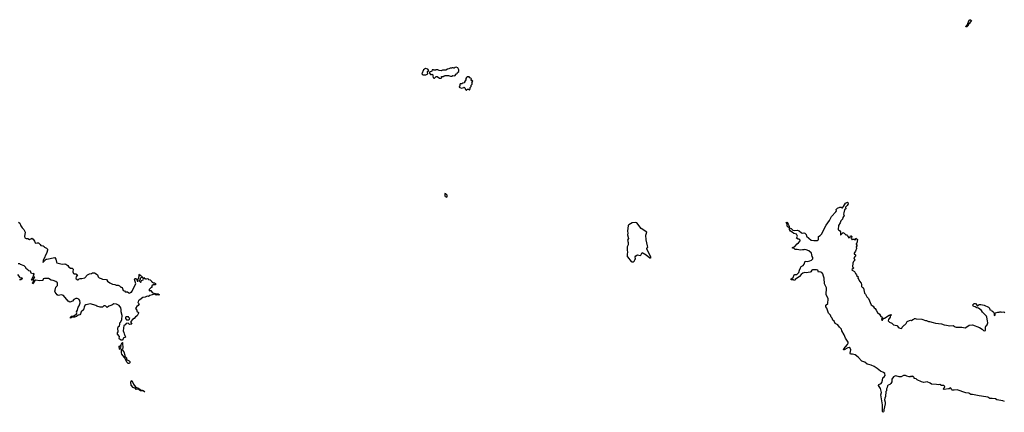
# Model space of a CAD drawing. Extents: x 2494159 to 2685562, y 773219 to 915170.
# Tile 161 of 201: x 2627990 to 2648753, y 836730 to 845004. Entities that reach past the tile are written whole.
import ezdxf

# ---------------------------------------------------------------- set-up
doc = ezdxf.new("R2010")
doc.units = 0

msp = doc.modelspace()

# ---------------------------------------------------------------- linework, layer by layer
at = {"layer": '0CON10XD'}
for points in [[(2647945, 844850), (2647951, 844875), (2647980, 844905), (2647982, 844925), (2648015, 844994), (2648025, 845004), (2648041, 845001), (2648060, 844985), (2648033, 844955), (2648013, 844917), (2647990, 844905), (2647988, 844885), (2647965, 844852), (2647945, 844850)], [(2636875, 843770), (2636890, 843785), (2636882, 843808), (2636925, 843810), (2636935, 843820), (2636955, 843820), (2636965, 843830), (2637035, 843830), (2637075, 843812), (2637107, 843813), (2637125, 843830), (2637165, 843820), (2637192, 843858), (2637202, 843868), (2637215, 843870), (2637222, 843888), (2637250, 843915), (2637250, 843945), (2637226, 843986), (2637195, 844002), (2637175, 843998), (2637155, 843980), (2637145, 843980), (2637132, 843992), (2637108, 843992), (2637097, 843983), (2637065, 843982), (2637042, 843968), (2637008, 843962), (2636977, 843943), (2636905, 843940), (2636895, 843930), (2636875, 843928), (2636833, 843933), (2636805, 843950), (2636765, 843950), (2636755, 843940), (2636725, 843940), (2636715, 843950), (2636685, 843950), (2636678, 843922), (2636630, 843895), (2636630, 843875), (2636655, 843850), (2636675, 843850), (2636688, 843858), (2636700, 843845), (2636700, 843815), (2636708, 843788), (2636725, 843770), (2636738, 843772), (2636758, 843792), (2636765, 843810), (2636795, 843810), (2636842, 843772), (2636875, 843770)], [(2636555, 843842), (2636600, 843865), (2636600, 843875), (2636588, 843888), (2636588, 843912), (2636620, 843935), (2636595, 843960), (2636545, 843972), (2636505, 843950), (2636472, 843865), (2636493, 843843), (2636555, 843842)], [(2637475, 843520), (2637490, 843545), (2637490, 843575), (2637510, 843595), (2637510, 843625), (2637532, 843648), (2637530, 843675), (2637520, 843685), (2637548, 843705), (2637535, 843720), (2637512, 843722), (2637510, 843745), (2637520, 843755), (2637500, 843775), (2637485, 843780), (2637465, 843800), (2637425, 843800), (2637411, 843789), (2637398, 843765), (2637398, 843735), (2637373, 843697), (2637368, 843672), (2637333, 843667), (2637315, 843650), (2637275, 843650), (2637268, 843635), (2637270, 843605), (2637260, 843595), (2637260, 843585), (2637273, 843573), (2637305, 843560), (2637357, 843573), (2637365, 843580), (2637380, 843565), (2637390, 843535), (2637405, 843520), (2637415, 843520), (2637435, 843540), (2637455, 843540), (2637475, 843520)], [(2636995, 841263), (2637007, 841275), (2637006, 841306), (2636975, 841336), (2636955, 841338), (2636956, 841295), (2636964, 841275), (2636995, 841263)], [(2647485, 837243), (2647494, 837255), (2647497, 837275), (2647475, 837293), (2647428, 837292), (2647395, 837313), (2647365, 837306), (2647325, 837318), (2647215, 837320), (2647191, 837341), (2647129, 837369), (2647055, 837358), (2647005, 837374), (2646915, 837413), (2646895, 837432), (2646855, 837440), (2646850, 837465), (2646825, 837488), (2646805, 837480), (2646785, 837490), (2646765, 837478), (2646745, 837478), (2646698, 837488), (2646667, 837507), (2646626, 837506), (2646575, 837476), (2646536, 837474), (2646466, 837496), (2646445, 837494), (2646418, 837475), (2646380, 837425), (2646378, 837375), (2646360, 837335), (2646338, 837315), (2646301, 837299), (2646289, 837285), (2646286, 837255), (2646269, 837221), (2646267, 837185), (2646256, 837165), (2646246, 837066), (2646231, 837025), (2646229, 836995), (2646240, 836945), (2646239, 836905), (2646210, 836785), (2646213, 836755), (2646208, 836742), (2646195, 836730), (2646185, 836750), (2646182, 836885), (2646152, 837095), (2646161, 837145), (2646139, 837235), (2646102, 837295), (2646110, 837315), (2646155, 837336), (2646172, 837355), (2646187, 837405), (2646188, 837455), (2646216, 837475), (2646239, 837505), (2646232, 837545), (2646205, 837571), (2646145, 837597), (2646105, 837623), (2646072, 837655), (2646006, 837696), (2645945, 837721), (2645864, 837744), (2645815, 837784), (2645749, 837809), (2645671, 837891), (2645605, 837944), (2645555, 837956), (2645510, 837955), (2645502, 837975), (2645516, 838045), (2645500, 838080), (2645483, 838093), (2645455, 838092), (2645375, 838044), (2645360, 838045), (2645367, 838065), (2645448, 838162), (2645459, 838185), (2645460, 838205), (2645402, 838295), (2645379, 838365), (2645330, 838445), (2645317, 838485), (2645274, 838524), (2645240, 838570), (2645189, 838599), (2645162, 838652), (2645138, 838675), (2645121, 838711), (2645099, 838735), (2645086, 838776), (2645045, 838818), (2645012, 838922), (2644988, 838955), (2644990, 838985), (2645029, 839025), (2645042, 839122), (2644998, 839215), (2644993, 839265), (2645004, 839296), (2645000, 839355), (2644964, 839434), (2644954, 839555), (2644939, 839599), (2644924, 839645), (2644905, 839678), (2644865, 839688), (2644835, 839683), (2644818, 839725), (2644795, 839733), (2644705, 839730), (2644694, 839725), (2644670, 839690), (2644657, 839683), (2644578, 839668), (2644545, 839673), (2644501, 839659), (2644469, 839635), (2644437, 839595), (2644342, 839528), (2644335, 839510), (2644315, 839512), (2644310, 839520), (2644260, 839525), (2644260, 839545), (2644299, 839571), (2644325, 839628), (2644337, 839633), (2644377, 839633), (2644418, 839675), (2644431, 839725), (2644454, 839776), (2644470, 839800), (2644510, 839825), (2644529, 839855), (2644554, 839916), (2644595, 839906), (2644655, 839924), (2644685, 839937), (2644712, 839965), (2644712, 839995), (2644700, 840015), (2644690, 840085), (2644632, 840135), (2644576, 840156), (2644545, 840160), (2644525, 840153), (2644497, 840157), (2644455, 840149), (2644385, 840158), (2644345, 840163), (2644322, 840182), (2644285, 840192), (2644283, 840205), (2644334, 840226), (2644385, 840282), (2644415, 840298), (2644450, 840345), (2644447, 840357), (2644428, 840378), (2644408, 840378), (2644373, 840403), (2644390, 840445), (2644368, 840485), (2644312, 840495), (2644277, 840527), (2644244, 840544), (2644220, 840585), (2644222, 840618), (2644255, 840602), (2644291, 840571), (2644335, 840561), (2644385, 840571), (2644425, 840554), (2644475, 840511), (2644495, 840506), (2644525, 840510), (2644545, 840504), (2644574, 840474), (2644585, 840443), (2644681, 840361), (2644738, 840348), (2644805, 840352), (2644827, 840363), (2644836, 840374), (2644838, 840435), (2644872, 840458), (2644899, 840485), (2644993, 840675), (2645067, 840775), (2645107, 840853), (2645202, 840955), (2645212, 840975), (2645208, 841002), (2645235, 841030), (2645285, 841050), (2645315, 841050), (2645325, 841040), (2645338, 841042), (2645365, 841070), (2645404, 841136), (2645443, 841157), (2645453, 841153), (2645460, 841125), (2645442, 841088), (2645402, 841055), (2645408, 841015), (2645380, 840995), (2645372, 840935), (2645362, 840905), (2645373, 840875), (2645348, 840835), (2645338, 840802), (2645307, 840765), (2645294, 840726), (2645255, 840670), (2645250, 840585), (2645255, 840572), (2645279, 840559), (2645302, 840535), (2645302, 840472), (2645308, 840472), (2645355, 840520), (2645362, 840512), (2645378, 840508), (2645412, 840472), (2645435, 840470), (2645448, 840455), (2645452, 840432), (2645475, 840410), (2645488, 840412), (2645500, 840425), (2645502, 840438), (2645512, 840448), (2645525, 840450), (2645540, 840435), (2645538, 840422), (2645520, 840405), (2645530, 840395), (2645535, 840370), (2645545, 840370), (2645555, 840380), (2645585, 840380), (2645605, 840360), (2645625, 840400), (2645658, 840375), (2645640, 840295), (2645630, 840285), (2645630, 840275), (2645643, 840255), (2645640, 840235), (2645628, 840215), (2645633, 840185), (2645614, 840126), (2645588, 840085), (2645590, 840065), (2645605, 840058), (2645613, 840045), (2645613, 840027), (2645583, 839985), (2645602, 839935), (2645575, 839910), (2645558, 839872), (2645552, 839795), (2645576, 839776), (2645578, 839765), (2645544, 839746), (2645541, 839735), (2645548, 839725), (2645596, 839696), (2645612, 839652), (2645636, 839626), (2645644, 839604), (2645668, 839585), (2645664, 839554), (2645685, 839530), (2645702, 839492), (2645731, 839451), (2645740, 839425), (2645744, 839384), (2645765, 839358), (2645775, 839358), (2645787, 839347), (2645804, 839244), (2645825, 839220), (2645854, 839164), (2645892, 839125), (2645947, 838997), (2645990, 838970), (2646012, 838932), (2646032, 838915), (2646049, 838879), (2646082, 838835), (2646122, 838795), (2646142, 838762), (2646187, 838725), (2646188, 838712), (2646162, 838695), (2646167, 838675), (2646185, 838673), (2646198, 838702), (2646225, 838712), (2646323, 838775), (2646365, 838790), (2646370, 838785), (2646368, 838775), (2646348, 838755), (2646346, 838735), (2646313, 838687), (2646302, 838655), (2646335, 838628), (2646382, 838605), (2646414, 838574), (2646485, 838562), (2646531, 838511), (2646575, 838493), (2646589, 838501), (2646602, 838525), (2646642, 838568), (2646655, 838570), (2646685, 838600), (2646705, 838640), (2646753, 838667), (2646775, 838670), (2646795, 838662), (2646825, 838688), (2646848, 838692), (2646855, 838710), (2646875, 838710), (2646895, 838700), (2647015, 838692), (2647094, 838664), (2647115, 838662), (2647155, 838647), (2647175, 838647), (2647255, 838620), (2647305, 838609), (2647425, 838596), (2647485, 838570), (2647535, 838568), (2647605, 838550), (2647675, 838556), (2647715, 838530), (2647736, 838524), (2647854, 838524), (2647925, 838513), (2647965, 838529), (2648010, 838565), (2648085, 838574), (2648228, 838518), (2648284, 838484), (2648313, 838453), (2648335, 838447), (2648358, 838455), (2648354, 838526), (2648365, 838550), (2648376, 838554), (2648390, 838575), (2648407, 838615), (2648395, 838660), (2648384, 838735), (2648375, 838753), (2648295, 838840), (2648275, 838873), (2648208, 838925), (2648174, 838934), (2648140, 838955), (2648105, 838962), (2648094, 838974), (2648092, 838995), (2648115, 839020), (2648145, 839020), (2648185, 838972), (2648198, 838975), (2648225, 839002), (2648255, 839003), (2648326, 838986), (2648418, 838948), (2648438, 838925), (2648445, 838890), (2648480, 838880), (2648490, 838865), (2648513, 838853), (2648530, 838835), (2648540, 838815), (2648540, 838775), (2648545, 838770), (2648560, 838775), (2648560, 838815), (2648570, 838825), (2648618, 838842), (2648647, 838843), (2648655, 838850), (2648682, 838848), (2648695, 838840), (2648745, 838850), (2648762, 838832)], [(2627965, 840739), (2627991, 840715), (2628011, 840661), (2628040, 840620), (2628079, 840579), (2628106, 840525), (2628089, 840435), (2628098, 840408), (2628125, 840392), (2628165, 840392), (2628195, 840370), (2628227, 840383), (2628245, 840400), (2628275, 840377), (2628303, 840335), (2628315, 840298), (2628325, 840293), (2628357, 840303), (2628385, 840302), (2628419, 840269), (2628435, 840242), (2628485, 840237), (2628504, 840224), (2628515, 840208), (2628555, 840187), (2628578, 840165), (2628579, 840145), (2628566, 840095), (2628485, 839932), (2628475, 839890), (2628485, 839894), (2628545, 839960), (2628565, 839958), (2628729, 839989), (2628751, 839955), (2628766, 839896), (2628775, 839882), (2628885, 839852), (2628945, 839857), (2628965, 839850), (2629002, 839825), (2629025, 839790), (2629035, 839790), (2629065, 839770), (2629100, 839765), (2629117, 839747), (2629113, 839687), (2629127, 839657), (2629138, 839648), (2629175, 839648), (2629207, 839627), (2629183, 839587), (2629173, 839555), (2629181, 839541), (2629213, 839523), (2629225, 839520), (2629245, 839540), (2629265, 839548), (2629303, 839547), (2629365, 839564), (2629420, 839625), (2629465, 839647), (2629504, 839656), (2629525, 839670), (2629565, 839666), (2629623, 839635), (2629634, 839625), (2629642, 839588), (2629663, 839563), (2629705, 839552), (2629735, 839538), (2629822, 839532), (2629840, 839495), (2629890, 839455), (2629945, 839433), (2629994, 839424), (2630025, 839408), (2630065, 839407), (2630097, 839397), (2630125, 839370), (2630135, 839370), (2630148, 839358), (2630170, 839300), (2630197, 839287), (2630215, 839270), (2630265, 839270), (2630290, 839245), (2630315, 839242), (2630335, 839260), (2630345, 839260), (2630365, 839280), (2630382, 839335), (2630436, 839434), (2630412, 839538), (2630425, 839550), (2630445, 839550), (2630450, 839535), (2630470, 839515), (2630470, 839495), (2630485, 839490), (2630490, 839515), (2630480, 839525), (2630480, 839535), (2630500, 839555), (2630500, 839585), (2630510, 839595), (2630510, 839635), (2630515, 839640), (2630522, 839622), (2630550, 839605), (2630580, 839575), (2630545, 839562), (2630533, 839547), (2630532, 839528), (2630520, 839515), (2630520, 839495), (2630535, 839470), (2630545, 839470), (2630555, 839480), (2630560, 839505), (2630595, 839520), (2630598, 839535), (2630590, 839565), (2630605, 839570), (2630625, 839550), (2630635, 839550), (2630645, 839540), (2630665, 839540), (2630685, 839550), (2630696, 839546), (2630705, 839532), (2630740, 839525), (2630770, 839495), (2630770, 839485), (2630782, 839472), (2630795, 839470), (2630805, 839460), (2630835, 839458), (2630854, 839444), (2630853, 839417), (2630802, 839418), (2630780, 839395), (2630775, 839360), (2630762, 839358), (2630722, 839315), (2630720, 839295), (2630725, 839290), (2630745, 839300), (2630758, 839298), (2630787, 839257), (2630800, 839250), (2630851, 839231), (2630910, 839225), (2630928, 839215), (2630932, 839205), (2630925, 839198), (2630905, 839208), (2630865, 839198), (2630837, 839217), (2630785, 839209), (2630735, 839192), (2630705, 839173), (2630675, 839178), (2630636, 839154), (2630585, 839148), (2630527, 839103), (2630492, 839088), (2630490, 839055), (2630480, 839045), (2630510, 839015), (2630485, 838982), (2630457, 838963), (2630438, 838935), (2630432, 838915), (2630460, 838885), (2630463, 838863), (2630492, 838835), (2630495, 838820), (2630465, 838763), (2630430, 838740), (2630405, 838709), (2630372, 838688), (2630337, 838645), (2630336, 838624), (2630356, 838584), (2630305, 838583), (2630275, 838610), (2630235, 838598), (2630215, 838570), (2630185, 838560), (2630172, 838445), (2630189, 838415), (2630192, 838385), (2630202, 838372), (2630218, 838315), (2630175, 838290), (2630163, 838257), (2630152, 838248), (2630127, 838247), (2630095, 838270), (2630090, 838285), (2630092, 838325), (2630052, 838375), (2630054, 838406), (2630070, 838425), (2630058, 838505), (2630067, 838533), (2630092, 838555), (2630103, 838587), (2630104, 838616), (2630124, 838636), (2630141, 838685), (2630153, 838773), (2630129, 838845), (2630131, 838895), (2630123, 838935), (2630085, 838980), (2630035, 839007), (2629975, 839013), (2629935, 838990), (2629872, 838968), (2629835, 838942), (2629805, 838970), (2629795, 838972), (2629768, 838972), (2629735, 838948), (2629685, 838944), (2629615, 838967), (2629595, 838980), (2629485, 839014), (2629385, 838992), (2629365, 838978), (2629348, 838945), (2629335, 838892), (2629283, 838845), (2629272, 838805), (2629260, 838785), (2629225, 838776), (2629191, 838749), (2629165, 838739), (2629146, 838734), (2629095, 838736), (2629065, 838712), (2629060, 838735), (2629083, 838755), (2629145, 838768), (2629186, 838804), (2629194, 838824), (2629187, 838845), (2629206, 838884), (2629222, 838948), (2629244, 838976), (2629266, 839035), (2629255, 839088), (2629235, 839114), (2629205, 839130), (2629175, 839130), (2629134, 839106), (2629105, 839070), (2629045, 839054), (2629011, 839075), (2628915, 839193), (2628875, 839203), (2628805, 839194), (2628782, 839205), (2628735, 839262), (2628730, 839285), (2628740, 839305), (2628752, 839365), (2628784, 839405), (2628788, 839455), (2628754, 839484), (2628695, 839510), (2628655, 839516), (2628595, 839547), (2628515, 839553), (2628488, 839542), (2628475, 839510), (2628465, 839508), (2628405, 839504), (2628334, 839516), (2628311, 839499), (2628288, 839455), (2628265, 839440), (2628262, 839455), (2628277, 839473), (2628288, 839505), (2628288, 839552), (2628307, 839577), (2628293, 839577), (2628285, 839570), (2628280, 839545), (2628255, 839518), (2628245, 839513), (2628241, 839525), (2628281, 839609), (2628292, 839645), (2628290, 839655), (2628265, 839647), (2628235, 839663), (2628218, 839705), (2628185, 839710), (2628160, 839735), (2628140, 839745), (2628120, 839765), (2628120, 839785), (2628088, 839818), (2628010, 839845), (2627995, 839860), (2627955, 839860)], [(2640898, 839898), (2640925, 839904), (2640945, 839916), (2640964, 839946), (2640973, 839967), (2640971, 840005), (2640985, 840025), (2641020, 840050), (2641075, 840036), (2641086, 840044), (2641115, 840097), (2641200, 840045), (2641275, 839988), (2641295, 839983), (2641306, 839994), (2641216, 840165), (2641218, 840182), (2641233, 840207), (2641232, 840235), (2641198, 840365), (2641194, 840465), (2641213, 840523), (2641095, 840600), (2641003, 840725), (2640985, 840731), (2640905, 840721), (2640835, 840683), (2640818, 840665), (2640805, 840545), (2640813, 840505), (2640810, 840470), (2640826, 840395), (2640807, 840355), (2640822, 840305), (2640819, 840261), (2640797, 840215), (2640798, 840145), (2640808, 840105), (2640797, 840065), (2640802, 840015), (2640805, 840004), (2640885, 839906), (2640898, 839898)], [(2644215, 840620), (2644195, 840632), (2644177, 840655), (2644172, 840692), (2644156, 840715), (2644165, 840737), (2644175, 840733), (2644198, 840695), (2644215, 840650), (2644215, 840620)], [(2627942, 839635), (2627992, 839572), (2628005, 839570), (2628015, 839560), (2628022, 839568), (2628035, 839562), (2628045, 839550), (2628045, 839540), (2628015, 839520), (2627995, 839520), (2627985, 839530)], [(2630255, 838678), (2630295, 838682), (2630308, 838692), (2630310, 838705), (2630292, 838722), (2630285, 838740), (2630235, 838742), (2630224, 838736), (2630223, 838705), (2630245, 838682), (2630255, 838678)], [(2630295, 837757), (2630281, 837761), (2630260, 837780), (2630198, 837888), (2630144, 837954), (2630134, 837985), (2630138, 838055), (2630125, 838070), (2630115, 838070), (2630107, 838053), (2630095, 838060), (2630088, 838122), (2630095, 838130), (2630115, 838100), (2630125, 838100), (2630128, 838125), (2630120, 838145), (2630148, 838202), (2630155, 838202), (2630160, 838195), (2630162, 838085), (2630161, 838065), (2630150, 838045), (2630185, 838002), (2630210, 837935), (2630210, 837915), (2630240, 837875), (2630243, 837843), (2630297, 837815), (2630315, 837798), (2630314, 837775), (2630305, 837762), (2630295, 837757)], [(2630625, 837163), (2630598, 837175), (2630600, 837180), (2630540, 837185), (2630515, 837198), (2630497, 837217), (2630448, 837208), (2630429, 837229), (2630380, 837255), (2630342, 837305), (2630337, 837365), (2630345, 837400), (2630355, 837402), (2630391, 837321), (2630422, 837275), (2630450, 837250), (2630495, 837238), (2630541, 837201), (2630575, 837198), (2630617, 837175), (2630618, 837168), (2630630, 837165), (2630625, 837163)], [(2648755, 836958), (2648723, 836973), (2648596, 836996), (2648564, 837014), (2648495, 837024), (2648445, 837024), (2648406, 837046), (2648366, 837056), (2648225, 837074), (2648085, 837104), (2648045, 837106), (2648002, 837132), (2647943, 837143), (2647756, 837204), (2647694, 837196), (2647655, 837198), (2647638, 837208), (2647629, 837235), (2647615, 837248), (2647593, 837227), (2647578, 837222), (2647485, 837211), (2647469, 837215), (2647464, 837225), (2647485, 837243)]]:
    msp.add_lwpolyline(points, dxfattribs=at)

doc.saveas('drawing.dxf')
